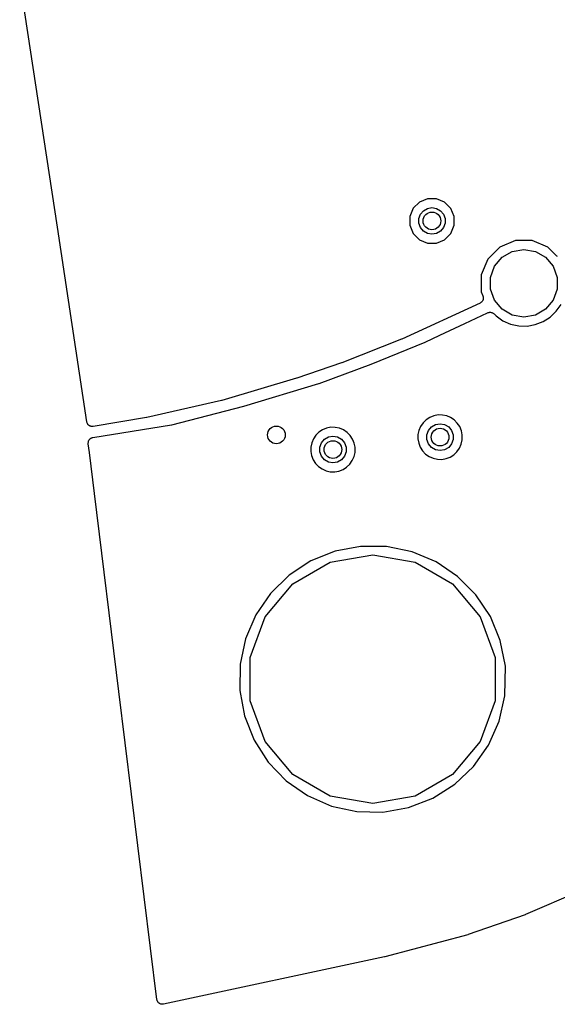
# Model space of a CAD drawing. Extents: x 83.8 to 170.2, y -169.8 to -83.8.
# Tile 8 of 23: x 130 to 142.1, y -169.8 to -147.6. Entities that reach past the tile are written whole.
import ezdxf

# ---------------------------------------------------------------- set-up
doc = ezdxf.new("R2010")
doc.units = 0
doc.header["$MEASUREMENT"] = 0
doc.layers.add('BLACK', color=7, linetype='CONTINUOUS')

msp = doc.modelspace()

# ---------------------------------------------------------------- linework, layer by layer
at = {"layer": 'Black'}
for p, q in [((130.864, -152.297), (130.014, -146.685)), ((139.221, -151.653), (139.037, -151.729)), ((139.42, -151.654), (139.221, -151.653)), ((139.604, -151.73), (139.42, -151.654)), ((138.897, -151.87), (138.82, -152.054)), ((139.037, -151.729), (138.897, -151.87)), ((139.127, -151.923), (139.217, -151.871)), ((139.217, -151.871), (139.32, -151.852)), ((139.32, -151.852), (139.423, -151.871)), ((139.423, -151.871), (139.514, -151.923)), ((139.744, -151.871), (139.604, -151.73)), ((139.82, -152.055), (139.744, -151.871)), ((138.82, -152.054), (138.82, -152.253)), ((139.024, -152.101), (139.059, -152.003)), ((139.024, -152.206), (139.024, -152.101)), ((139.059, -152.003), (139.127, -151.923)), ((139.514, -151.923), (139.581, -152.003)), ((139.581, -152.003), (139.617, -152.101)), ((139.617, -152.101), (139.617, -152.206)), ((139.82, -152.253), (139.82, -152.055)), ((131.528, -156.684), (130.864, -152.297)), ((138.82, -152.253), (138.896, -152.436)), ((139.059, -152.304), (139.024, -152.206)), ((139.127, -152.384), (139.059, -152.304)), ((139.581, -152.304), (139.514, -152.384)), ((139.617, -152.206), (139.581, -152.304)), ((139.744, -152.437), (139.82, -152.253)), ((138.896, -152.436), (139.037, -152.577)), ((139.217, -152.437), (139.127, -152.384)), ((139.32, -152.455), (139.217, -152.437)), ((139.423, -152.437), (139.32, -152.455)), ((139.514, -152.384), (139.423, -152.437)), ((139.603, -152.578), (139.744, -152.437)), ((139.037, -152.577), (139.22, -152.653)), ((139.22, -152.653), (139.419, -152.654)), ((139.419, -152.654), (139.603, -152.578)), ((140.849, -152.745), (140.578, -153.015)), ((141.202, -152.599), (140.849, -152.745)), ((141.585, -152.599), (141.202, -152.599)), ((141.938, -152.746), (141.585, -152.599)), ((142.139, -152.947), (141.938, -152.746)), ((140.73, -153.178), (140.901, -152.975)), ((140.901, -152.975), (141.131, -152.842)), ((141.131, -152.842), (141.393, -152.796)), ((141.393, -152.796), (141.654, -152.842)), ((141.654, -152.842), (141.884, -152.975)), ((141.884, -152.975), (142.055, -153.178)), ((142.153, -152.956), (142.139, -152.947)), ((140.578, -153.015), (140.431, -153.368)), ((140.64, -153.428), (140.73, -153.178)), ((142.055, -153.178), (142.146, -153.428)), ((140.431, -153.368), (140.431, -153.751)), ((140.64, -153.694), (140.64, -153.428)), ((142.146, -153.428), (142.146, -153.694)), ((140.431, -153.751), (140.469, -153.844)), ((140.469, -153.844), (140.471, -153.852)), ((140.471, -153.852), (140.474, -153.86)), ((140.474, -153.86), (140.476, -153.874)), ((140.476, -153.874), (140.478, -153.887)), ((140.73, -153.943), (140.64, -153.694)), ((142.146, -153.694), (142.055, -153.943)), ((140.405, -154.008), (138.643, -154.819)), ((140.412, -154.003), (140.405, -154.008)), ((140.42, -154), (140.412, -154.003)), ((140.43, -153.99), (140.42, -154)), ((140.441, -153.983), (140.43, -153.99)), ((140.446, -153.976), (140.441, -153.983)), ((140.452, -153.97), (140.446, -153.976)), ((140.459, -153.958), (140.452, -153.97)), ((140.466, -153.947), (140.459, -153.958)), ((140.469, -153.938), (140.466, -153.947)), ((140.473, -153.931), (140.469, -153.938)), ((140.474, -153.917), (140.473, -153.931)), ((140.478, -153.904), (140.474, -153.917)), ((140.478, -153.887), (140.477, -153.895)), ((140.477, -153.895), (140.478, -153.904)), ((140.901, -154.147), (140.73, -153.943)), ((142.055, -153.943), (141.884, -154.147)), ((142.125, -154.192), (142.233, -154.038)), ((140.062, -154.47), (140.576, -154.225)), ((140.576, -154.225), (140.589, -154.222)), ((140.589, -154.222), (140.6, -154.216)), ((140.6, -154.216), (140.61, -154.216)), ((140.61, -154.216), (140.619, -154.213)), ((140.619, -154.213), (140.632, -154.214)), ((140.632, -154.214), (140.644, -154.213)), ((140.644, -154.213), (140.653, -154.216)), ((140.653, -154.216), (140.663, -154.217)), ((140.663, -154.217), (140.674, -154.222)), ((140.674, -154.222), (140.687, -154.225)), ((140.687, -154.225), (140.694, -154.231)), ((140.694, -154.231), (140.703, -154.235)), ((140.703, -154.235), (140.712, -154.244)), ((140.712, -154.244), (140.722, -154.251)), ((140.722, -154.251), (140.766, -154.297)), ((140.766, -154.297), (140.921, -154.405)), ((141.131, -154.279), (140.901, -154.147)), ((141.393, -154.326), (141.131, -154.279)), ((141.654, -154.279), (141.393, -154.326)), ((141.884, -154.147), (141.654, -154.279)), ((141.829, -154.424), (141.988, -154.322)), ((141.988, -154.322), (142.125, -154.192)), ((139.498, -154.733), (140.062, -154.47)), ((140.062, -154.47), (140.062, -154.47)), ((140.921, -154.405), (141.094, -154.48)), ((141.094, -154.48), (141.278, -154.521)), ((141.278, -154.521), (141.467, -154.524)), ((141.467, -154.524), (141.653, -154.492)), ((141.653, -154.492), (141.829, -154.424)), ((139.169, -154.886), (139.498, -154.733)), ((138.636, -154.822), (137.286, -155.353)), ((137.95, -155.384), (139.166, -154.887)), ((138.639, -154.82), (138.636, -154.822)), ((138.643, -154.819), (138.639, -154.82)), ((139.166, -154.887), (139.169, -154.886)), ((137.28, -155.355), (136.269, -155.699)), ((136.772, -155.821), (137.948, -155.385)), ((137.283, -155.353), (137.28, -155.355)), ((137.286, -155.353), (137.283, -155.353)), ((137.948, -155.385), (137.95, -155.384)), ((136.265, -155.7), (134.574, -156.201)), ((135.074, -156.329), (136.768, -155.822)), ((136.267, -155.699), (136.265, -155.7)), ((136.269, -155.699), (136.267, -155.699)), ((136.768, -155.822), (136.772, -155.821)), ((134.566, -156.203), (132.887, -156.588)), ((134.57, -156.202), (134.566, -156.203)), ((134.574, -156.201), (134.57, -156.202)), ((133.446, -156.755), (135.072, -156.33)), ((135.072, -156.33), (135.074, -156.329)), ((139.458, -156.53), (139.361, -156.548)), ((139.556, -156.531), (139.458, -156.53)), ((139.652, -156.55), (139.556, -156.531)), ((131.532, -156.696), (131.528, -156.684)), ((131.534, -156.708), (131.532, -156.696)), ((131.539, -156.717), (131.534, -156.708)), ((131.543, -156.726), (131.539, -156.717)), ((131.55, -156.736), (131.543, -156.726)), ((131.556, -156.746), (131.55, -156.736)), ((131.564, -156.753), (131.556, -156.746)), ((131.57, -156.761), (131.564, -156.753)), ((131.58, -156.767), (131.57, -156.761)), ((131.59, -156.775), (131.58, -156.767)), ((131.669, -157.037), (133.439, -156.756)), ((132.88, -156.589), (131.675, -156.791)), ((132.884, -156.588), (132.88, -156.589)), ((132.887, -156.588), (132.884, -156.588)), ((133.439, -156.756), (133.446, -156.755)), ((139.118, -156.707), (139.063, -156.788)), ((139.188, -156.639), (139.118, -156.707)), ((139.27, -156.585), (139.188, -156.639)), ((139.361, -156.548), (139.27, -156.585)), ((139.309, -156.8), (139.4, -156.747)), ((139.4, -156.747), (139.503, -156.729)), ((139.503, -156.729), (139.606, -156.747)), ((139.606, -156.747), (139.697, -156.8)), ((139.742, -156.588), (139.652, -156.55)), ((139.823, -156.643), (139.742, -156.588)), ((139.892, -156.713), (139.823, -156.643)), ((139.947, -156.794), (139.892, -156.713)), ((131.599, -156.778), (131.59, -156.775)), ((131.608, -156.784), (131.599, -156.778)), ((131.62, -156.786), (131.608, -156.784)), ((131.631, -156.79), (131.62, -156.786)), ((131.641, -156.79), (131.631, -156.79)), ((131.651, -156.792), (131.641, -156.79)), ((131.663, -156.79), (131.651, -156.792)), ((131.675, -156.791), (131.663, -156.79)), ((136.7, -156.987), (136.645, -157.068)), ((136.77, -156.918), (136.7, -156.987)), ((136.852, -156.864), (136.77, -156.918)), ((136.943, -156.828), (136.852, -156.864)), ((137.039, -156.809), (136.943, -156.828)), ((137.137, -156.81), (137.039, -156.809)), ((137.234, -156.83), (137.137, -156.81)), ((137.324, -156.868), (137.234, -156.83)), ((137.405, -156.923), (137.324, -156.868)), ((137.474, -156.992), (137.405, -156.923)), ((139.004, -156.974), (139.002, -157.072)), ((139.024, -156.878), (139.004, -156.974)), ((139.063, -156.788), (139.024, -156.878)), ((139.206, -156.978), (139.242, -156.88)), ((139.206, -157.083), (139.206, -156.978)), ((139.242, -156.88), (139.309, -156.8)), ((139.697, -156.8), (139.764, -156.88)), ((139.764, -156.88), (139.8, -156.978)), ((139.8, -156.978), (139.8, -157.083)), ((139.984, -156.885), (139.947, -156.794)), ((140.003, -156.98), (139.984, -156.885)), ((140.001, -157.094), (140.003, -156.98)), ((131.562, -157.16), (131.564, -157.147)), ((131.563, -157.169), (131.562, -157.16)), ((131.563, -157.178), (131.563, -157.169)), ((131.588, -157.378), (131.563, -157.178)), ((131.564, -157.147), (131.565, -157.133)), ((131.565, -157.133), (131.569, -157.125)), ((131.569, -157.125), (131.57, -157.116)), ((131.57, -157.116), (131.577, -157.105)), ((131.577, -157.105), (131.582, -157.093)), ((131.582, -157.093), (131.588, -157.086)), ((131.588, -157.086), (131.593, -157.079)), ((131.593, -157.079), (131.603, -157.07)), ((131.603, -157.07), (131.612, -157.061)), ((131.612, -157.061), (131.62, -157.057)), ((131.62, -157.057), (131.627, -157.051)), ((131.627, -157.051), (131.64, -157.047)), ((131.64, -157.047), (131.652, -157.041)), ((131.652, -157.041), (131.661, -157.039)), ((131.661, -157.039), (131.669, -157.037)), ((136.606, -157.158), (136.586, -157.254)), ((136.645, -157.068), (136.606, -157.158)), ((136.788, -157.257), (136.824, -157.159)), ((136.824, -157.159), (136.891, -157.079)), ((136.891, -157.079), (136.982, -157.027)), ((136.982, -157.027), (137.085, -157.009)), ((137.085, -157.009), (137.188, -157.027)), ((137.188, -157.027), (137.279, -157.079)), ((137.279, -157.079), (137.346, -157.159)), ((137.346, -157.159), (137.382, -157.257)), ((137.529, -157.074), (137.474, -156.992)), ((137.552, -157.131), (137.529, -157.074)), ((137.566, -157.165), (137.552, -157.131)), ((137.552, -157.131), (137.552, -157.131)), ((137.585, -157.26), (137.566, -157.165)), ((139.002, -157.072), (139.02, -157.169)), ((139.02, -157.169), (139.056, -157.26)), ((139.242, -157.181), (139.206, -157.083)), ((139.309, -157.261), (139.242, -157.181)), ((139.764, -157.181), (139.697, -157.261)), ((139.8, -157.083), (139.764, -157.181)), ((139.94, -157.278), (139.98, -157.189)), ((139.98, -157.189), (140.001, -157.094)), ((131.701, -158.298), (131.588, -157.378)), ((136.586, -157.254), (136.584, -157.352)), ((136.584, -157.352), (136.602, -157.448)), ((136.788, -157.362), (136.788, -157.257)), ((136.824, -157.46), (136.788, -157.362)), ((137.382, -157.362), (137.346, -157.46)), ((137.382, -157.257), (137.382, -157.362)), ((137.562, -157.468), (137.583, -157.374)), ((137.583, -157.374), (137.585, -157.26)), ((139.056, -157.26), (139.109, -157.342)), ((139.109, -157.342), (139.177, -157.413)), ((139.177, -157.413), (139.258, -157.469)), ((139.4, -157.313), (139.309, -157.261)), ((139.503, -157.331), (139.4, -157.313)), ((139.606, -157.313), (139.503, -157.331)), ((139.697, -157.261), (139.606, -157.313)), ((139.73, -157.479), (139.812, -157.426)), ((139.812, -157.426), (139.883, -157.359)), ((139.883, -157.359), (139.94, -157.278)), ((136.602, -157.448), (136.638, -157.539)), ((136.638, -157.539), (136.691, -157.622)), ((136.691, -157.622), (136.759, -157.692)), ((136.891, -157.54), (136.824, -157.46)), ((136.982, -157.593), (136.891, -157.54)), ((137.085, -157.611), (136.982, -157.593)), ((137.188, -157.593), (137.085, -157.611)), ((137.279, -157.54), (137.188, -157.593)), ((137.346, -157.46), (137.279, -157.54)), ((137.394, -157.706), (137.465, -157.638)), ((137.465, -157.638), (137.522, -157.558)), ((137.522, -157.558), (137.562, -157.468)), ((139.258, -157.469), (139.348, -157.508)), ((139.348, -157.508), (139.444, -157.529)), ((139.444, -157.529), (139.542, -157.531)), ((139.542, -157.531), (139.638, -157.514)), ((139.638, -157.514), (139.73, -157.479)), ((136.759, -157.692), (136.84, -157.748)), ((136.84, -157.748), (136.93, -157.788)), ((136.93, -157.788), (137.025, -157.809)), ((137.025, -157.809), (137.124, -157.811)), ((137.124, -157.811), (137.22, -157.794)), ((137.22, -157.794), (137.312, -157.758)), ((137.312, -157.758), (137.394, -157.706)), ((132.253, -162.767), (131.701, -158.298)), ((137.132, -159.603), (136.588, -159.823)), ((137.709, -159.493), (137.132, -159.603)), ((138.296, -159.497), (137.709, -159.493)), ((138.871, -159.615), (138.296, -159.497)), ((139.412, -159.842), (138.871, -159.615)), ((136.588, -159.823), (136.096, -160.144)), ((136.179, -160.34), (137.022, -159.853)), ((137.022, -159.853), (137.982, -159.684)), ((137.982, -159.684), (138.941, -159.853)), ((138.941, -159.853), (139.784, -160.34)), ((139.899, -160.171), (139.412, -159.842)), ((136.096, -160.144), (135.677, -160.555)), ((140.313, -160.587), (139.899, -160.171)), ((135.553, -161.086), (136.179, -160.34)), ((139.784, -160.34), (140.411, -161.086)), ((135.677, -160.555), (135.345, -161.039)), ((140.638, -161.076), (140.313, -160.587)), ((135.345, -161.039), (135.114, -161.579)), ((135.22, -162.002), (135.553, -161.086)), ((140.411, -161.086), (140.744, -162.002)), ((140.862, -161.619), (140.638, -161.076)), ((135.114, -161.579), (134.992, -162.153)), ((140.976, -162.194), (140.862, -161.619)), ((135.22, -162.976), (135.22, -162.002)), ((140.744, -162.002), (140.744, -162.976)), ((134.992, -162.153), (134.984, -162.741)), ((140.966, -162.867), (140.976, -162.194)), ((134.984, -162.741), (135.09, -163.318)), ((133.109, -169.709), (132.253, -162.767)), ((135.553, -163.891), (135.22, -162.976)), ((140.744, -162.976), (140.411, -163.891)), ((140.836, -163.438), (140.966, -162.867)), ((135.09, -163.318), (135.306, -163.864)), ((140.597, -163.975), (140.836, -163.438)), ((135.306, -163.864), (135.624, -164.358)), ((136.179, -164.637), (135.553, -163.891)), ((140.411, -163.891), (139.784, -164.637)), ((140.259, -164.455), (140.597, -163.975)), ((135.624, -164.358), (136.032, -164.78)), ((139.834, -164.86), (140.259, -164.455)), ((137.022, -165.124), (136.179, -164.637)), ((139.784, -164.637), (138.941, -165.124)), ((136.032, -164.78), (136.514, -165.115)), ((139.338, -165.174), (139.834, -164.86)), ((136.514, -165.115), (137.052, -165.35)), ((137.982, -165.293), (137.022, -165.124)), ((138.941, -165.124), (137.982, -165.293)), ((138.791, -165.386), (139.338, -165.174)), ((137.052, -165.35), (137.625, -165.476)), ((138.212, -165.488), (138.791, -165.386)), ((147.345, -165.252), (141.433, -167.798)), ((137.625, -165.476), (138.212, -165.488)), ((141.425, -167.801), (140.138, -168.25)), ((141.429, -167.799), (141.425, -167.801)), ((141.433, -167.798), (141.429, -167.799)), ((140.128, -168.253), (138.256, -168.747)), ((140.133, -168.251), (140.128, -168.253)), ((140.138, -168.25), (140.133, -168.251)), ((138.25, -168.749), (133.262, -169.818)), ((138.253, -168.748), (138.25, -168.749)), ((138.256, -168.747), (138.253, -168.748)), ((133.114, -169.725), (133.109, -169.709)), ((133.118, -169.742), (133.114, -169.725)), ((133.121, -169.746), (133.118, -169.742)), ((133.122, -169.752), (133.121, -169.746)), ((133.132, -169.765), (133.122, -169.752)), ((133.141, -169.779), (133.132, -169.765)), ((133.146, -169.782), (133.141, -169.779)), ((133.149, -169.787), (133.146, -169.782)), ((133.163, -169.796), (133.149, -169.787)), ((133.176, -169.806), (133.163, -169.796)), ((133.181, -169.808), (133.176, -169.806)), ((133.186, -169.811), (133.181, -169.808)), ((133.202, -169.815), (133.186, -169.811)), ((133.218, -169.82), (133.202, -169.815)), ((133.224, -169.82), (133.218, -169.82)), ((133.229, -169.821), (133.224, -169.82)), ((133.245, -169.819), (133.229, -169.821)), ((133.262, -169.818), (133.245, -169.819))]:
    msp.add_line(p, q, dxfattribs=at)
for centre in [(139.32, -152.154), (135.808, -156.98), (139.503, -157.03), (137.085, -157.31)]:
    msp.add_circle(centre, 0.2, dxfattribs=at)

doc.saveas('drawing.dxf')
